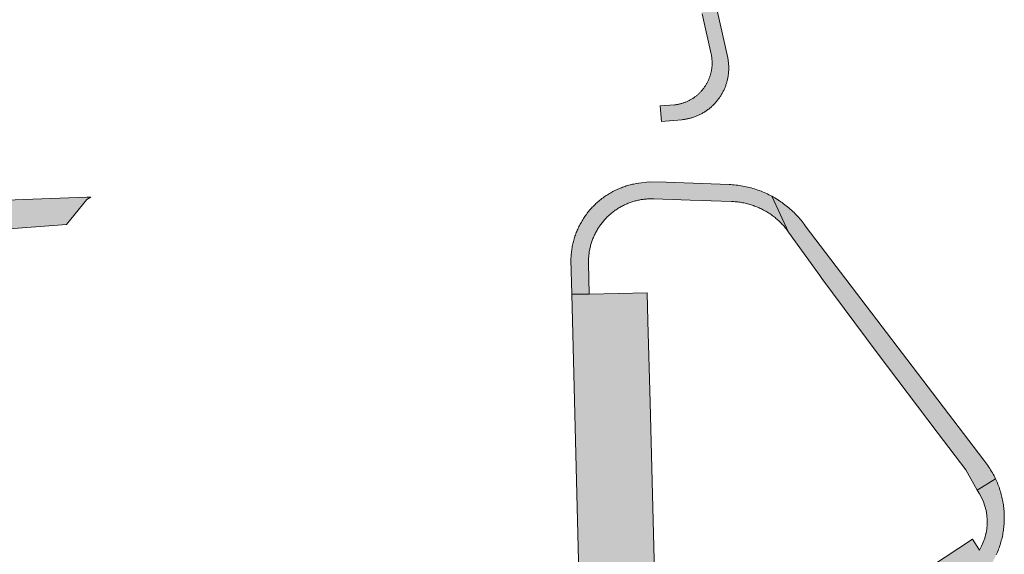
# Model space of a CAD drawing. Extents: x 97094 to 109644, y 463509 to 471969.
# Tile 27 of 256: x 98750 to 98834, y 467242 to 467287. Entities that reach past the tile are written whole.
import ezdxf

# ---------------------------------------------------------------- set-up
doc = ezdxf.new("R2010")
doc.units = 0
doc.layers.add('109 Onkruidbestrijding elementen', color=6, linetype='Continuous', lineweight=20, true_color=0xff00ff)

msp = doc.modelspace()

# ---------------------------------------------------------------- hatches: boundary and pattern name
at = {"layer": '109 Onkruidbestrijding elementen', "true_color": 0xff00ff}
for points in [[(98809.334, 467284.173), (98809.346, 467284.115), (98809.357, 467284.056), (98809.366, 467283.998), (98809.375, 467283.939), (98809.383, 467283.88), (98809.39, 467283.821), (98809.396, 467283.762), (98809.401, 467283.702), (98809.405, 467283.643), (98809.408, 467283.584), (98809.41, 467283.524), (98809.411, 467283.465), (98809.411, 467283.405), (98809.41, 467283.346), (98809.408, 467283.286), (98809.405, 467283.227), (98809.402, 467283.167), (98809.397, 467283.108), (98809.391, 467283.049), (98809.384, 467282.99), (98809.376, 467282.931), (98809.367, 467282.872), (98809.358, 467282.813), (98809.347, 467282.755), (98809.335, 467282.697), (98809.323, 467282.638), (98809.309, 467282.581), (98809.294, 467282.523), (98809.279, 467282.465), (98809.262, 467282.408), (98809.245, 467282.351), (98809.227, 467282.295), (98809.207, 467282.239), (98809.187, 467282.183), (98809.166, 467282.127), (98809.144, 467282.072), (98809.121, 467282.017), (98809.097, 467281.963), (98809.072, 467281.908), (98809.047, 467281.855), (98809.02, 467281.802), (98808.993, 467281.749), (98808.964, 467281.696), (98808.935, 467281.645), (98808.905, 467281.593), (98808.874, 467281.542), (98808.843, 467281.492), (98808.81, 467281.442), (98808.777, 467281.393), (98808.743, 467281.344), (98808.708, 467281.296), (98808.672, 467281.249), (98808.635, 467281.202), (98808.598, 467281.155), (98808.56, 467281.11), (98808.521, 467281.065), (98808.482, 467281.02), (98808.441, 467280.977), (98808.4, 467280.933), (98808.359, 467280.891), (98808.316, 467280.849), (98808.273, 467280.808), (98808.229, 467280.768), (98808.185, 467280.729), (98808.14, 467280.69), (98808.094, 467280.652), (98808.048, 467280.614), (98808.001, 467280.578), (98807.953, 467280.542), (98807.905, 467280.507), (98807.856, 467280.473), (98807.807, 467280.44), (98807.757, 467280.407), (98807.707, 467280.376), (98807.656, 467280.345), (98807.605, 467280.315), (98807.553, 467280.286), (98807.5, 467280.257), (98807.448, 467280.23), (98807.394, 467280.204), (98807.341, 467280.178), (98807.287, 467280.153), (98807.232, 467280.129), (98807.177, 467280.106), (98807.122, 467280.084), (98807.066, 467280.063), (98807.01, 467280.043), (98806.954, 467280.024), (98806.898, 467280.005), (98806.841, 467279.988), (98806.784, 467279.972), (98806.726, 467279.956), (98806.668, 467279.942), (98806.611, 467279.928), (98806.552, 467279.915), (98806.494, 467279.904), (98806.436, 467279.893), (98806.377, 467279.883), (98806.318, 467279.875), (98806.259, 467279.867), (98806.2, 467279.86), (98804.987, 467279.785), (98805.1, 467278.434), (98806.835, 467278.6), (98806.908, 467278.608), (98806.981, 467278.616), (98807.053, 467278.626), (98807.125, 467278.637), (98807.198, 467278.65), (98807.27, 467278.663), (98807.341, 467278.678), (98807.413, 467278.694), (98807.484, 467278.711), (98807.555, 467278.73), (98807.625, 467278.749), (98807.696, 467278.77), (98807.766, 467278.791), (98807.835, 467278.814), (98807.904, 467278.839), (98807.973, 467278.864), (98808.041, 467278.89), (98808.109, 467278.918), (98808.177, 467278.946), (98808.244, 467278.976), (98808.31, 467279.007), (98808.376, 467279.039), (98808.441, 467279.072), (98808.506, 467279.106), (98808.57, 467279.141), (98808.634, 467279.178), (98808.697, 467279.215), (98808.759, 467279.253), (98808.821, 467279.293), (98808.882, 467279.333), (98808.942, 467279.375), (98809.002, 467279.417), (98809.061, 467279.46), (98809.119, 467279.505), (98809.177, 467279.55), (98809.234, 467279.596), (98809.289, 467279.644), (98809.345, 467279.692), (98809.399, 467279.741), (98809.453, 467279.791), (98809.505, 467279.842), (98809.557, 467279.893), (98809.608, 467279.946), (98809.658, 467279.999), (98809.708, 467280.053), (98809.756, 467280.108), (98809.803, 467280.164), (98809.85, 467280.221), (98809.895, 467280.278), (98809.94, 467280.336), (98809.983, 467280.395), (98810.026, 467280.455), (98810.068, 467280.515), (98810.108, 467280.576), (98810.148, 467280.638), (98810.186, 467280.7), (98810.224, 467280.763), (98810.261, 467280.826), (98810.296, 467280.89), (98810.33, 467280.955), (98810.364, 467281.02), (98810.396, 467281.086), (98810.427, 467281.152), (98810.457, 467281.219), (98810.486, 467281.286), (98810.514, 467281.354), (98810.54, 467281.422), (98810.566, 467281.491), (98810.59, 467281.56), (98810.613, 467281.629), (98810.635, 467281.699), (98810.656, 467281.769), (98810.676, 467281.84), (98810.694, 467281.911), (98810.712, 467281.982), (98810.728, 467282.053), (98810.743, 467282.125), (98810.757, 467282.197), (98810.769, 467282.269), (98810.781, 467282.341), (98810.791, 467282.414), (98810.8, 467282.487), (98810.808, 467282.559), (98810.814, 467282.632), (98810.82, 467282.705), (98810.824, 467282.779), (98810.827, 467282.852), (98810.829, 467282.925), (98810.829, 467282.998), (98810.828, 467283.071), (98810.827, 467283.145), (98810.823, 467283.218), (98810.819, 467283.291), (98810.814, 467283.364), (98810.807, 467283.437), (98810.799, 467283.51), (98810.79, 467283.582), (98810.779, 467283.655), (98810.768, 467283.727), (98810.755, 467283.799), (98810.741, 467283.871), (98809.832, 467287.886), (98809.984, 467287.922), (98808.896, 467292.748), (98803.241, 467318.197), (98801.365, 467325.985), (98800.873, 467328.067), (98799.196, 467327.756), (98799.573, 467326.158), (98802.761, 467312.621), (98803.891, 467307.433), (98806.336, 467297.214), (98807.573, 467292.045), (98808.56, 467287.625), (98809.334, 467284.173)], [(98798.89, 467266.387), (98798.889, 467266.476), (98798.89, 467266.565), (98798.891, 467266.654), (98798.895, 467266.743), (98798.9, 467266.832), (98798.906, 467266.921), (98798.914, 467267.009), (98798.923, 467267.098), (98798.934, 467267.186), (98798.946, 467267.274), (98798.96, 467267.362), (98798.975, 467267.45), (98798.992, 467267.537), (98799.01, 467267.624), (98799.03, 467267.711), (98799.05, 467267.798), (98799.073, 467267.884), (98799.097, 467267.97), (98799.122, 467268.055), (98799.149, 467268.14), (98799.177, 467268.224), (98799.206, 467268.308), (98799.237, 467268.392), (98799.269, 467268.475), (98799.303, 467268.557), (98799.337, 467268.639), (98799.374, 467268.72), (98799.411, 467268.801), (98799.45, 467268.881), (98799.491, 467268.96), (98799.532, 467269.039), (98799.575, 467269.117), (98799.619, 467269.194), (98799.665, 467269.271), (98799.711, 467269.347), (98799.759, 467269.422), (98799.809, 467269.496), (98799.859, 467269.569), (98799.911, 467269.642), (98799.963, 467269.713), (98800.017, 467269.784), (98800.073, 467269.854), (98800.129, 467269.923), (98800.186, 467269.991), (98800.245, 467270.058), (98800.305, 467270.124), (98800.365, 467270.189), (98800.427, 467270.253), (98800.49, 467270.316), (98800.554, 467270.378), (98800.619, 467270.439), (98800.685, 467270.499), (98800.752, 467270.557), (98800.819, 467270.615), (98800.888, 467270.671), (98800.958, 467270.727), (98801.029, 467270.781), (98801.1, 467270.834), (98801.173, 467270.885), (98801.246, 467270.936), (98801.32, 467270.985), (98801.395, 467271.033), (98801.471, 467271.08), (98801.547, 467271.126), (98801.624, 467271.17), (98801.702, 467271.213), (98801.781, 467271.255), (98801.86, 467271.295), (98801.94, 467271.334), (98802.021, 467271.372), (98802.102, 467271.409), (98802.184, 467271.444), (98802.266, 467271.477), (98802.349, 467271.51), (98802.432, 467271.541), (98802.516, 467271.57), (98802.601, 467271.598), (98802.685, 467271.625), (98802.771, 467271.651), (98802.856, 467271.675), (98802.943, 467271.697), (98803.029, 467271.718), (98803.116, 467271.738), (98803.203, 467271.756), (98803.29, 467271.773), (98803.378, 467271.788), (98803.466, 467271.802), (98803.554, 467271.815), (98803.642, 467271.826), (98803.731, 467271.835), (98803.82, 467271.843), (98803.908, 467271.85), (98803.997, 467271.855), (98804.086, 467271.858), (98804.175, 467271.86), (98804.264, 467271.861), (98804.353, 467271.86), (98804.442, 467271.858), (98807.553, 467271.753), (98809.318, 467271.693), (98811.062, 467271.634), (98811.168, 467271.63), (98811.273, 467271.623), (98811.379, 467271.615), (98811.484, 467271.605), (98811.589, 467271.594), (98811.694, 467271.58), (98811.799, 467271.565), (98811.904, 467271.548), (98812.008, 467271.53), (98812.112, 467271.509), (98812.215, 467271.487), (98812.318, 467271.463), (98812.421, 467271.437), (98812.523, 467271.41), (98812.625, 467271.38), (98812.726, 467271.349), (98812.827, 467271.317), (98812.927, 467271.282), (98813.026, 467271.246), (98813.125, 467271.209), (98813.223, 467271.169), (98813.321, 467271.128), (98813.418, 467271.086), (98813.514, 467271.041), (98813.609, 467270.995), (98813.703, 467270.948), (98813.797, 467270.898), (98813.89, 467270.848), (98813.982, 467270.795), (98814.073, 467270.741), (98814.163, 467270.686), (98814.252, 467270.629), (98814.341, 467270.571), (98814.428, 467270.511), (98814.514, 467270.449), (98814.599, 467270.386), (98814.683, 467270.322), (98814.766, 467270.256), (98814.848, 467270.189), (98814.929, 467270.121), (98815.008, 467270.051), (98815.087, 467269.98), (98815.164, 467269.907), (98815.239, 467269.834), (98815.314, 467269.758), (98815.387, 467269.682), (98815.459, 467269.605), (98815.53, 467269.526), (98815.599, 467269.446), (98815.667, 467269.365), (98815.734, 467269.282), (98815.799, 467269.199), (98815.863, 467269.115), (98815.925, 467269.029), (98814.506, 467272.076), (98814.376, 467272.145), (98814.246, 467272.211), (98814.114, 467272.275), (98813.981, 467272.337), (98813.847, 467272.396), (98813.712, 467272.453), (98813.576, 467272.508), (98813.439, 467272.56), (98813.301, 467272.61), (98813.162, 467272.657), (98813.023, 467272.702), (98812.882, 467272.744), (98812.741, 467272.784), (98812.6, 467272.822), (98812.457, 467272.857), (98812.314, 467272.889), (98812.171, 467272.919), (98812.027, 467272.947), (98811.882, 467272.972), (98811.737, 467272.994), (98811.592, 467273.014), (98811.447, 467273.031), (98811.301, 467273.046), (98811.155, 467273.058), (98811.008, 467273.067), (98810.862, 467273.074), (98805.509, 467273.267), (98804.049, 467273.32), (98803.16, 467273.193), (98802.956, 467273.161), (98802.753, 467273.122), (98802.644, 467273.099), (98802.535, 467273.073), (98802.427, 467273.046), (98802.319, 467273.017), (98802.212, 467272.987), (98802.106, 467272.954), (98801.999, 467272.92), (98801.894, 467272.884), (98801.789, 467272.846), (98801.685, 467272.807), (98801.581, 467272.766), (98801.478, 467272.723), (98801.376, 467272.678), (98801.274, 467272.632), (98801.174, 467272.584), (98801.074, 467272.535), (98800.975, 467272.483), (98800.877, 467272.431), (98800.779, 467272.376), (98800.683, 467272.32), (98800.588, 467272.262), (98800.493, 467272.203), (98800.4, 467272.142), (98800.307, 467272.08), (98800.216, 467272.016), (98800.125, 467271.95), (98800.036, 467271.884), (98799.948, 467271.815), (98799.861, 467271.745), (98799.775, 467271.674), (98799.691, 467271.601), (98799.608, 467271.527), (98799.525, 467271.452), (98799.445, 467271.375), (98799.365, 467271.297), (98799.287, 467271.218), (98799.21, 467271.137), (98799.134, 467271.055), (98799.06, 467270.972), (98798.987, 467270.887), (98798.916, 467270.801), (98798.846, 467270.715), (98798.777, 467270.627), (98798.71, 467270.538), (98798.645, 467270.447), (98798.581, 467270.356), (98798.518, 467270.264), (98798.457, 467270.17), (98798.398, 467270.076), (98798.34, 467269.981), (98798.284, 467269.884), (98798.229, 467269.787), (98798.176, 467269.689), (98798.124, 467269.59), (98798.075, 467269.49), (98798.027, 467269.39), (98797.98, 467269.288), (98797.935, 467269.186), (98797.892, 467269.083), (98797.851, 467268.98), (98797.811, 467268.876), (98797.774, 467268.771), (98797.737, 467268.665), (98797.703, 467268.559), (98797.671, 467268.452), (98797.64, 467268.345), (98797.611, 467268.238), (98797.583, 467268.13), (98797.558, 467268.021), (98797.534, 467267.912), (98797.513, 467267.803), (98797.493, 467267.693), (98797.474, 467267.583), (98797.458, 467267.473), (98797.443, 467267.362), (98797.431, 467267.251), (98797.42, 467267.14), (98797.411, 467267.029), (98797.404, 467266.918), (98797.398, 467266.806), (98797.395, 467266.695), (98797.469, 467263.744), (98798.94, 467263.744), (98798.89, 467266.387)], [(98756.537, 467272.008), (98756.177, 467271.995), (98733.239, 467271.161), (98735.618, 467268.944), (98739.807, 467268.972), (98740.697, 467268.999), (98748.842, 467269.243), (98754.45, 467269.659), (98756.184, 467271.81), (98756.537, 467272.008)], [(98833.535, 467248.011), (98833.472, 467248.141), (98833.406, 467248.27), (98833.338, 467248.397), (98833.267, 467248.524), (98833.194, 467248.649), (98833.119, 467248.772), (98833.041, 467248.894), (98832.961, 467249.015), (98832.879, 467249.134), (98832.794, 467249.251), (98832.708, 467249.367), (98832.619, 467249.481), (98832.528, 467249.594), (98817.334, 467269.57), (98817.248, 467269.689), (98817.16, 467269.806), (98817.07, 467269.922), (98816.978, 467270.036), (98816.884, 467270.149), (98816.788, 467270.259), (98816.69, 467270.369), (98816.591, 467270.476), (98816.489, 467270.582), (98816.385, 467270.685), (98816.28, 467270.787), (98816.173, 467270.887), (98816.064, 467270.986), (98815.954, 467271.082), (98815.841, 467271.176), (98815.727, 467271.269), (98815.612, 467271.359), (98815.495, 467271.447), (98815.376, 467271.533), (98815.256, 467271.617), (98815.134, 467271.699), (98815.011, 467271.779), (98814.887, 467271.857), (98814.761, 467271.932), (98814.634, 467272.005), (98814.506, 467272.076), (98815.925, 467269.029), (98818.573, 467265.326), (98818.756, 467265.07), (98823.457, 467258.748), (98828.654, 467251.873), (98831.004, 467248.763), (98831.969, 467247.05), (98833.535, 467248.011)], [(98804.646, 467234.388), (98804.135, 467254.511), (98803.946, 467261.442), (98803.88, 467263.865), (98798.94, 467263.744), (98797.469, 467263.744), (98798.208, 467234.229), (98798.276, 467232.302), (98799.771, 467232.838), (98803.253, 467233.09), (98804.646, 467234.388)], [(98828.076, 467240.584), (98808.258, 467227.246), (98806.897, 467226.298), (98808.034, 467224.223), (98807.648, 467223.936), (98807.222, 467223.713), (98806.766, 467223.562), (98806.291, 467223.486), (98805.81, 467223.486), (98805.336, 467223.564), (98804.88, 467223.716), (98804.472, 467223.93), (98803.481, 467223.331), (98804.804, 467222.562), (98805.805, 467222.264), (98807.337, 467222.476), (98808.221, 467222.802), (98808.66, 467223.1), (98809.172, 467225.901), (98818.949, 467232.591), (98826.876, 467237.993), (98830.199, 467240.34), (98831.315, 467238.639), (98831.416, 467238.719), (98831.515, 467238.8), (98831.613, 467238.883), (98831.71, 467238.968), (98831.805, 467239.054), (98831.899, 467239.142), (98831.991, 467239.232), (98832.082, 467239.323), (98832.171, 467239.415), (98832.259, 467239.509), (98832.345, 467239.604), (98832.429, 467239.701), (98832.512, 467239.799), (98832.593, 467239.899), (98832.673, 467240), (98832.751, 467240.102), (98832.827, 467240.206), (98832.901, 467240.311), (98832.974, 467240.417), (98833.044, 467240.524), (98833.114, 467240.632), (98833.181, 467240.742), (98833.246, 467240.852), (98833.31, 467240.964), (98833.371, 467241.077), (98833.431, 467241.191), (98833.489, 467241.305), (98833.545, 467241.421), (98833.598, 467241.538), (98833.65, 467241.655), (98833.7, 467241.774), (98833.749, 467241.893), (98833.795, 467242.013), (98833.839, 467242.133), (98833.881, 467242.255), (98833.92, 467242.377), (98833.958, 467242.5), (98833.994, 467242.623), (98834.028, 467242.747), (98834.06, 467242.872), (98834.089, 467242.997), (98834.117, 467243.122), (98834.142, 467243.248), (98834.166, 467243.375), (98834.187, 467243.501), (98834.206, 467243.628), (98834.223, 467243.756), (98834.238, 467243.883), (98834.25, 467244.011), (98834.261, 467244.139), (98834.269, 467244.268), (98834.276, 467244.396), (98834.28, 467244.524), (98834.282, 467244.653), (98834.281, 467244.781), (98834.279, 467244.91), (98834.275, 467245.038), (98834.268, 467245.167), (98834.259, 467245.295), (98834.248, 467245.423), (98834.235, 467245.551), (98834.22, 467245.678), (98834.203, 467245.806), (98834.183, 467245.933), (98834.162, 467246.059), (98834.138, 467246.186), (98834.112, 467246.311), (98834.084, 467246.437), (98834.054, 467246.562), (98834.022, 467246.686), (98833.988, 467246.81), (98833.952, 467246.933), (98833.914, 467247.056), (98833.873, 467247.178), (98833.831, 467247.299), (98833.787, 467247.42), (98833.74, 467247.54), (98833.692, 467247.659), (98833.642, 467247.777), (98833.589, 467247.895), (98833.535, 467248.011), (98831.969, 467247.05), (98832.17, 467246.74), (98832.35, 467246.409), (98832.504, 467246.058), (98832.631, 467245.691), (98832.728, 467245.31), (98832.793, 467244.919), (98832.824, 467244.523), (98832.822, 467244.126), (98832.786, 467243.731), (98832.726, 467243.392), (98832.717, 467243.344), (98832.617, 467242.968), (98832.489, 467242.607), (98832.334, 467242.264), (98832.156, 467241.94), (98831.575, 467242.86), (98828.076, 467240.584)]]:
    msp.add_hatch(color=6, dxfattribs=at).paths.add_polyline_path(points)

# ---------------------------------------------------------------- linework, layer by layer
at = {"layer": '109 Onkruidbestrijding elementen', "color": 3, "true_color": 0x00ff00}
for points in [[(98808.56, 467287.625), (98809.334, 467284.173), (98809.334, 467284.173), (98809.346, 467284.115), (98809.357, 467284.056), (98809.366, 467283.998), (98809.375, 467283.939), (98809.383, 467283.88), (98809.39, 467283.821), (98809.396, 467283.762), (98809.401, 467283.702), (98809.405, 467283.643), (98809.408, 467283.584), (98809.41, 467283.524), (98809.411, 467283.465), (98809.411, 467283.405), (98809.41, 467283.346), (98809.408, 467283.286), (98809.405, 467283.227), (98809.402, 467283.167), (98809.397, 467283.108), (98809.391, 467283.049), (98809.384, 467282.99), (98809.376, 467282.931), (98809.367, 467282.872), (98809.358, 467282.813), (98809.347, 467282.755), (98809.335, 467282.697), (98809.323, 467282.638), (98809.309, 467282.581), (98809.294, 467282.523), (98809.279, 467282.465), (98809.262, 467282.408), (98809.245, 467282.351), (98809.227, 467282.295), (98809.207, 467282.239), (98809.187, 467282.183), (98809.166, 467282.127), (98809.144, 467282.072), (98809.121, 467282.017), (98809.097, 467281.963), (98809.072, 467281.908), (98809.047, 467281.855), (98809.02, 467281.802), (98808.993, 467281.749), (98808.964, 467281.696), (98808.935, 467281.645), (98808.905, 467281.593), (98808.874, 467281.542), (98808.843, 467281.492), (98808.81, 467281.442), (98808.777, 467281.393), (98808.743, 467281.344), (98808.708, 467281.296), (98808.672, 467281.249), (98808.635, 467281.202), (98808.598, 467281.155), (98808.56, 467281.11), (98808.521, 467281.065), (98808.482, 467281.02), (98808.441, 467280.977), (98808.4, 467280.933), (98808.359, 467280.891), (98808.316, 467280.849), (98808.273, 467280.808), (98808.229, 467280.768), (98808.185, 467280.729), (98808.14, 467280.69), (98808.094, 467280.652), (98808.048, 467280.614), (98808.001, 467280.578), (98807.953, 467280.542), (98807.905, 467280.507), (98807.856, 467280.473), (98807.807, 467280.44), (98807.757, 467280.407), (98807.707, 467280.376), (98807.656, 467280.345), (98807.605, 467280.315), (98807.553, 467280.286), (98807.5, 467280.257), (98807.448, 467280.23), (98807.394, 467280.204), (98807.341, 467280.178), (98807.287, 467280.153), (98807.232, 467280.129), (98807.177, 467280.106), (98807.122, 467280.084), (98807.066, 467280.063), (98807.01, 467280.043), (98806.954, 467280.024), (98806.898, 467280.005), (98806.841, 467279.988), (98806.784, 467279.972), (98806.726, 467279.956), (98806.668, 467279.942), (98806.611, 467279.928), (98806.552, 467279.915), (98806.494, 467279.904), (98806.436, 467279.893), (98806.377, 467279.883), (98806.318, 467279.875), (98806.259, 467279.867), (98806.2, 467279.86), (98804.987, 467279.785), (98805.1, 467278.434), (98806.835, 467278.6), (98806.908, 467278.608), (98806.981, 467278.616), (98807.053, 467278.626), (98807.125, 467278.637), (98807.198, 467278.65), (98807.27, 467278.663), (98807.341, 467278.678), (98807.413, 467278.694), (98807.484, 467278.711), (98807.555, 467278.73), (98807.625, 467278.749), (98807.696, 467278.77), (98807.766, 467278.791), (98807.835, 467278.814), (98807.904, 467278.839), (98807.973, 467278.864), (98808.041, 467278.89), (98808.109, 467278.918), (98808.177, 467278.946), (98808.244, 467278.976), (98808.31, 467279.007), (98808.376, 467279.039), (98808.441, 467279.072), (98808.506, 467279.106), (98808.57, 467279.141), (98808.634, 467279.178), (98808.697, 467279.215), (98808.759, 467279.253), (98808.821, 467279.293), (98808.882, 467279.333), (98808.942, 467279.375), (98809.002, 467279.417), (98809.061, 467279.46), (98809.119, 467279.505), (98809.177, 467279.55), (98809.234, 467279.596), (98809.289, 467279.644), (98809.345, 467279.692), (98809.399, 467279.741), (98809.453, 467279.791), (98809.505, 467279.842), (98809.557, 467279.893), (98809.608, 467279.946), (98809.658, 467279.999), (98809.708, 467280.053), (98809.756, 467280.108), (98809.803, 467280.164), (98809.85, 467280.221), (98809.895, 467280.278), (98809.94, 467280.336), (98809.983, 467280.395), (98810.026, 467280.455), (98810.068, 467280.515), (98810.108, 467280.576), (98810.148, 467280.638), (98810.186, 467280.7), (98810.224, 467280.763), (98810.261, 467280.826), (98810.296, 467280.89), (98810.33, 467280.955), (98810.364, 467281.02), (98810.396, 467281.086), (98810.427, 467281.152), (98810.457, 467281.219), (98810.486, 467281.286), (98810.514, 467281.354), (98810.54, 467281.422), (98810.566, 467281.491), (98810.59, 467281.56), (98810.613, 467281.629), (98810.635, 467281.699), (98810.656, 467281.769), (98810.676, 467281.84), (98810.694, 467281.911), (98810.712, 467281.982), (98810.728, 467282.053), (98810.743, 467282.125), (98810.757, 467282.197), (98810.769, 467282.269), (98810.781, 467282.341), (98810.791, 467282.414), (98810.8, 467282.487), (98810.808, 467282.559), (98810.814, 467282.632), (98810.82, 467282.705), (98810.824, 467282.779), (98810.827, 467282.852), (98810.829, 467282.925), (98810.829, 467282.998), (98810.828, 467283.071), (98810.827, 467283.145), (98810.823, 467283.218), (98810.819, 467283.291), (98810.814, 467283.364), (98810.807, 467283.437), (98810.799, 467283.51), (98810.79, 467283.582), (98810.779, 467283.655), (98810.768, 467283.727), (98810.755, 467283.799), (98810.741, 467283.871), (98809.832, 467287.886)], [(98833.598, 467241.538), (98833.65, 467241.655), (98833.7, 467241.774), (98833.749, 467241.893), (98833.795, 467242.013), (98833.839, 467242.133), (98833.881, 467242.255), (98833.92, 467242.377), (98833.958, 467242.5), (98833.994, 467242.623), (98834.028, 467242.747), (98834.06, 467242.872), (98834.089, 467242.997), (98834.117, 467243.122), (98834.142, 467243.248), (98834.166, 467243.375), (98834.187, 467243.501), (98834.206, 467243.628), (98834.223, 467243.756), (98834.238, 467243.883), (98834.25, 467244.011), (98834.261, 467244.139), (98834.269, 467244.268), (98834.276, 467244.396), (98834.28, 467244.524), (98834.282, 467244.653), (98834.281, 467244.781), (98834.279, 467244.91), (98834.275, 467245.038), (98834.268, 467245.167), (98834.259, 467245.295), (98834.248, 467245.423), (98834.235, 467245.551), (98834.22, 467245.678), (98834.203, 467245.806), (98834.183, 467245.933), (98834.162, 467246.059), (98834.138, 467246.186), (98834.112, 467246.311), (98834.084, 467246.437), (98834.054, 467246.562), (98834.022, 467246.686), (98833.988, 467246.81), (98833.952, 467246.933), (98833.914, 467247.056), (98833.873, 467247.178), (98833.831, 467247.299), (98833.787, 467247.42), (98833.74, 467247.54), (98833.692, 467247.659), (98833.642, 467247.777), (98833.589, 467247.895), (98833.535, 467248.011), (98831.969, 467247.05), (98832.17, 467246.74), (98832.35, 467246.409), (98832.504, 467246.058), (98832.631, 467245.691), (98832.728, 467245.31), (98832.793, 467244.919), (98832.824, 467244.523), (98832.822, 467244.126), (98832.786, 467243.731), (98832.726, 467243.392), (98832.717, 467243.344), (98832.617, 467242.968), (98832.489, 467242.607), (98832.334, 467242.264), (98832.156, 467241.94), (98831.575, 467242.86), (98828.076, 467240.584)]]:
    msp.add_lwpolyline(points, dxfattribs=at)
for points in [[(98798.89, 467266.387), (98798.889, 467266.476), (98798.89, 467266.565), (98798.891, 467266.654), (98798.895, 467266.743), (98798.9, 467266.832), (98798.906, 467266.921), (98798.914, 467267.009), (98798.923, 467267.098), (98798.934, 467267.186), (98798.946, 467267.274), (98798.96, 467267.362), (98798.975, 467267.45), (98798.992, 467267.537), (98799.01, 467267.624), (98799.03, 467267.711), (98799.05, 467267.798), (98799.073, 467267.884), (98799.097, 467267.97), (98799.122, 467268.055), (98799.149, 467268.14), (98799.177, 467268.224), (98799.206, 467268.308), (98799.237, 467268.392), (98799.269, 467268.475), (98799.303, 467268.557), (98799.337, 467268.639), (98799.374, 467268.72), (98799.411, 467268.801), (98799.45, 467268.881), (98799.491, 467268.96), (98799.532, 467269.039), (98799.575, 467269.117), (98799.619, 467269.194), (98799.665, 467269.271), (98799.711, 467269.347), (98799.759, 467269.422), (98799.809, 467269.496), (98799.859, 467269.569), (98799.911, 467269.642), (98799.963, 467269.713), (98800.017, 467269.784), (98800.073, 467269.854), (98800.129, 467269.923), (98800.186, 467269.991), (98800.245, 467270.058), (98800.305, 467270.124), (98800.365, 467270.189), (98800.427, 467270.253), (98800.49, 467270.316), (98800.554, 467270.378), (98800.619, 467270.439), (98800.685, 467270.499), (98800.752, 467270.557), (98800.819, 467270.615), (98800.888, 467270.671), (98800.958, 467270.727), (98801.029, 467270.781), (98801.1, 467270.834), (98801.173, 467270.885), (98801.246, 467270.936), (98801.32, 467270.985), (98801.395, 467271.033), (98801.471, 467271.08), (98801.547, 467271.126), (98801.624, 467271.17), (98801.702, 467271.213), (98801.781, 467271.255), (98801.86, 467271.295), (98801.94, 467271.334), (98802.021, 467271.372), (98802.102, 467271.409), (98802.184, 467271.444), (98802.266, 467271.477), (98802.349, 467271.51), (98802.432, 467271.541), (98802.516, 467271.57), (98802.601, 467271.598), (98802.685, 467271.625), (98802.771, 467271.651), (98802.856, 467271.675), (98802.943, 467271.697), (98803.029, 467271.718), (98803.116, 467271.738), (98803.203, 467271.756), (98803.29, 467271.773), (98803.378, 467271.788), (98803.466, 467271.802), (98803.554, 467271.815), (98803.642, 467271.826), (98803.731, 467271.835), (98803.82, 467271.843), (98803.908, 467271.85), (98803.997, 467271.855), (98804.086, 467271.858), (98804.175, 467271.86), (98804.264, 467271.861), (98804.353, 467271.86), (98804.442, 467271.858), (98807.553, 467271.753), (98809.318, 467271.693), (98811.062, 467271.634), (98811.168, 467271.63), (98811.273, 467271.623), (98811.379, 467271.615), (98811.484, 467271.605), (98811.589, 467271.594), (98811.694, 467271.58), (98811.799, 467271.565), (98811.904, 467271.548), (98812.008, 467271.53), (98812.112, 467271.509), (98812.215, 467271.487), (98812.318, 467271.463), (98812.421, 467271.437), (98812.523, 467271.41), (98812.625, 467271.38), (98812.726, 467271.349), (98812.827, 467271.317), (98812.927, 467271.282), (98813.026, 467271.246), (98813.125, 467271.209), (98813.223, 467271.169), (98813.321, 467271.128), (98813.418, 467271.086), (98813.514, 467271.041), (98813.609, 467270.995), (98813.703, 467270.948), (98813.797, 467270.898), (98813.89, 467270.848), (98813.982, 467270.795), (98814.073, 467270.741), (98814.163, 467270.686), (98814.252, 467270.629), (98814.341, 467270.571), (98814.428, 467270.511), (98814.514, 467270.449), (98814.599, 467270.386), (98814.683, 467270.322), (98814.766, 467270.256), (98814.848, 467270.189), (98814.929, 467270.121), (98815.008, 467270.051), (98815.087, 467269.98), (98815.164, 467269.907), (98815.239, 467269.834), (98815.314, 467269.758), (98815.387, 467269.682), (98815.459, 467269.605), (98815.53, 467269.526), (98815.599, 467269.446), (98815.667, 467269.365), (98815.734, 467269.282), (98815.799, 467269.199), (98815.863, 467269.115), (98815.925, 467269.029), (98814.506, 467272.076), (98814.376, 467272.145), (98814.246, 467272.211), (98814.114, 467272.275), (98813.981, 467272.337), (98813.847, 467272.396), (98813.712, 467272.453), (98813.576, 467272.508), (98813.439, 467272.56), (98813.301, 467272.61), (98813.162, 467272.657), (98813.023, 467272.702), (98812.882, 467272.744), (98812.741, 467272.784), (98812.6, 467272.822), (98812.457, 467272.857), (98812.314, 467272.889), (98812.171, 467272.919), (98812.027, 467272.947), (98811.882, 467272.972), (98811.737, 467272.994), (98811.592, 467273.014), (98811.447, 467273.031), (98811.301, 467273.046), (98811.155, 467273.058), (98811.008, 467273.067), (98810.862, 467273.074), (98805.509, 467273.267), (98804.049, 467273.32), (98803.16, 467273.193), (98802.956, 467273.161), (98802.753, 467273.122), (98802.644, 467273.099), (98802.535, 467273.073), (98802.427, 467273.046), (98802.319, 467273.017), (98802.212, 467272.987), (98802.106, 467272.954), (98801.999, 467272.92), (98801.894, 467272.884), (98801.789, 467272.846), (98801.685, 467272.807), (98801.581, 467272.766), (98801.478, 467272.723), (98801.376, 467272.678), (98801.274, 467272.632), (98801.174, 467272.584), (98801.074, 467272.535), (98800.975, 467272.483), (98800.877, 467272.431), (98800.779, 467272.376), (98800.683, 467272.32), (98800.588, 467272.262), (98800.493, 467272.203), (98800.4, 467272.142), (98800.307, 467272.08), (98800.216, 467272.016), (98800.125, 467271.95), (98800.036, 467271.884), (98799.948, 467271.815), (98799.861, 467271.745), (98799.775, 467271.674), (98799.691, 467271.601), (98799.608, 467271.527), (98799.525, 467271.452), (98799.445, 467271.375), (98799.365, 467271.297), (98799.287, 467271.218), (98799.21, 467271.137), (98799.134, 467271.055), (98799.06, 467270.972), (98798.987, 467270.887), (98798.916, 467270.801), (98798.846, 467270.715), (98798.777, 467270.627), (98798.71, 467270.538), (98798.645, 467270.447), (98798.581, 467270.356), (98798.518, 467270.264), (98798.457, 467270.17), (98798.398, 467270.076), (98798.34, 467269.981), (98798.284, 467269.884), (98798.229, 467269.787), (98798.176, 467269.689), (98798.124, 467269.59), (98798.075, 467269.49), (98798.027, 467269.39), (98797.98, 467269.288), (98797.935, 467269.186), (98797.892, 467269.083), (98797.851, 467268.98), (98797.811, 467268.876), (98797.774, 467268.771), (98797.737, 467268.665), (98797.703, 467268.559), (98797.671, 467268.452), (98797.64, 467268.345), (98797.611, 467268.238), (98797.583, 467268.13), (98797.558, 467268.021), (98797.534, 467267.912), (98797.513, 467267.803), (98797.493, 467267.693), (98797.474, 467267.583), (98797.458, 467267.473), (98797.443, 467267.362), (98797.431, 467267.251), (98797.42, 467267.14), (98797.411, 467267.029), (98797.404, 467266.918), (98797.398, 467266.806), (98797.395, 467266.695), (98797.469, 467263.744), (98798.94, 467263.744), (98798.89, 467266.387)], [(98756.537, 467272.008), (98756.177, 467271.995), (98733.239, 467271.161), (98735.618, 467268.944), (98739.807, 467268.972), (98740.697, 467268.999), (98748.842, 467269.243), (98754.45, 467269.659), (98756.184, 467271.81), (98756.537, 467272.008)], [(98833.535, 467248.011), (98833.472, 467248.141), (98833.406, 467248.27), (98833.338, 467248.397), (98833.267, 467248.524), (98833.194, 467248.649), (98833.119, 467248.772), (98833.041, 467248.894), (98832.961, 467249.015), (98832.879, 467249.134), (98832.794, 467249.251), (98832.708, 467249.367), (98832.619, 467249.481), (98832.528, 467249.594), (98817.334, 467269.57), (98817.248, 467269.689), (98817.16, 467269.806), (98817.07, 467269.922), (98816.978, 467270.036), (98816.884, 467270.149), (98816.788, 467270.259), (98816.69, 467270.369), (98816.591, 467270.476), (98816.489, 467270.582), (98816.385, 467270.685), (98816.28, 467270.787), (98816.173, 467270.887), (98816.064, 467270.986), (98815.954, 467271.082), (98815.841, 467271.176), (98815.727, 467271.269), (98815.612, 467271.359), (98815.495, 467271.447), (98815.376, 467271.533), (98815.256, 467271.617), (98815.134, 467271.699), (98815.011, 467271.779), (98814.887, 467271.857), (98814.761, 467271.932), (98814.634, 467272.005), (98814.506, 467272.076), (98815.925, 467269.029), (98818.573, 467265.326), (98818.756, 467265.07), (98823.457, 467258.748), (98828.654, 467251.873), (98831.004, 467248.763), (98831.969, 467247.05), (98833.535, 467248.011)], [(98804.646, 467234.388), (98804.135, 467254.511), (98803.946, 467261.442), (98803.88, 467263.865), (98798.94, 467263.744), (98797.469, 467263.744), (98798.208, 467234.229), (98798.276, 467232.302), (98799.771, 467232.838), (98803.253, 467233.09), (98804.646, 467234.388)]]:
    msp.add_lwpolyline(points, close=True, dxfattribs=at)

doc.saveas('drawing.dxf')
